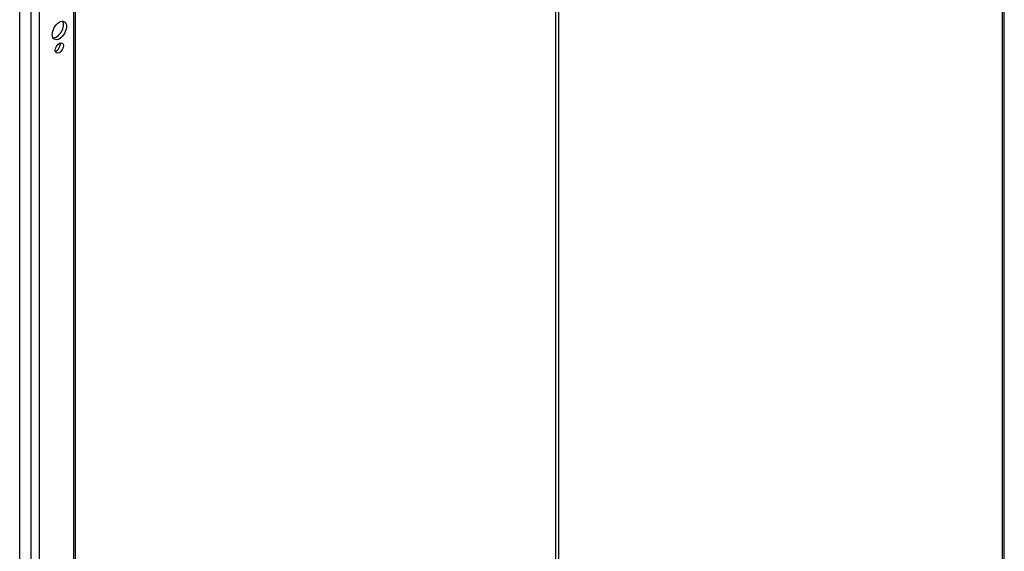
# Model space of a CAD drawing. Header units: inches. Extents: x 22 to 211, y 17 to 128.
# Tile 73 of 91: x 185 to 201, y 72 to 80. Entities that reach past the tile are written whole.
import ezdxf

# ---------------------------------------------------------------- set-up
doc = ezdxf.new("R2010")
doc.units = ezdxf.units.IN
doc.header["$MEASUREMENT"] = 0
doc.layers.add('Visible Edges(ANSI)', color=7, linetype='Continuous', lineweight=25)
doc.layers.add('Visible Tangent Edges(ANSI)', color=7, linetype='Continuous', lineweight=25)

msp = doc.modelspace()

# ---------------------------------------------------------------- linework, layer by layer
at = {"layer": 'Visible Edges(ANSI)'}
for p, q in [((185.24, 63.046), (185.24, 110.94)), ((186.145, 110.337), (186.145, 63.425)), ((201.277, 53.957), (201.277, 101.605))]:
    msp.add_line(p, q, dxfattribs=at)
for centre, major_axis in [((185.887, 80.086), (-0.082, -0.143)), ((185.887, 79.8), (-0.0467, -0.081))]:
    msp.add_ellipse(centre, major_axis=major_axis, ratio=0.578093, dxfattribs=at)
for centre, major_axis, start_param, end_param in [((185.838, 80.114), (-0.082, -0.143), 0.295117, 2.846476), ((185.838, 79.828), (0.0467, 0.081), 3.680581, 5.744197)]:
    msp.add_ellipse(centre, major_axis=major_axis, ratio=0.578093, start_param=start_param, end_param=end_param, dxfattribs=at)
at = {"layer": 'Visible Tangent Edges(ANSI)'}
for p, q in [((185.42, 110.788), (185.42, 62.99)), ((185.56, 110.674), (185.56, 63.096)), ((186.116, 110.354), (186.116, 63.416)), ((193.989, 67.947), (193.989, 105.82)), ((194.033, 105.795), (194.033, 67.947)), ((201.306, 53.842), (201.306, 101.64))]:
    msp.add_line(p, q, dxfattribs=at)

doc.saveas('drawing.dxf')
